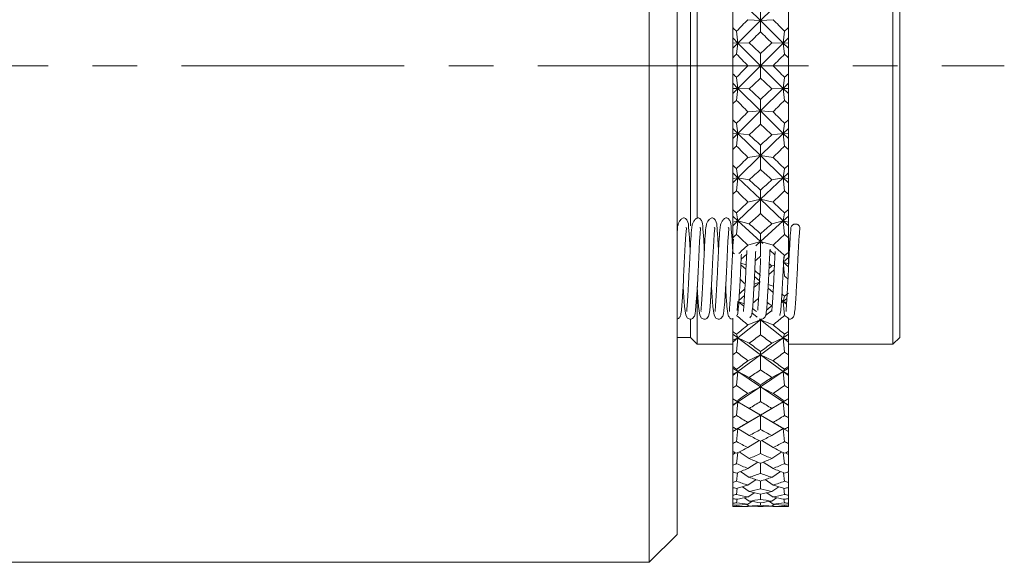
# Model space of a CAD drawing. Header units: inches. Extents: x 3.7 to 30.1, y 2.5 to 21.4.
# Tile 6 of 29: x 7.4 to 9.6, y 11.3 to 12.6. Entities that reach past the tile are written whole.
import ezdxf

# ---------------------------------------------------------------- set-up
doc = ezdxf.new("R2010")
doc.units = ezdxf.units.IN
doc.header["$MEASUREMENT"] = 0
doc.linetypes.add('CENTERX2', pattern=[0.8, 0.5, -0.1, 0.1, -0.1])

msp = doc.modelspace()

# ---------------------------------------------------------------- linework, layer by layer
at = {"color": 7, "linetype": 'Continuous', "lineweight": 15}
for p, q in [((8.776, 11.3366), (8.776, 13.5666)), ((8.8385, 13.5041), (8.8385, 11.3991)), ((8.8835, 13.0766), (8.8835, 12.1084)), ((9.3235, 11.8266), (9.3235, 13.0766)), ((8.8685, 13.0616), (8.8685, 12.0918)), ((9.3385, 13.0616), (9.3385, 11.8416)), ((8.9751, 12.6035), (9.026, 12.5529)), ((9.0768, 12.6035), (9.026, 12.5529)), ((9.026, 12.5529), (9.026, 12.5826)), ((8.9635, 12.5371), (8.9635, 12.5729)), ((9.0885, 12.5371), (9.0885, 12.5729)), ((8.9751, 12.5024), (9.026, 12.5529)), ((9.026, 12.5529), (8.9977, 12.555)), ((9.026, 12.5529), (9.0543, 12.555)), ((9.026, 12.5529), (9.026, 12.5274)), ((9.0768, 12.5024), (9.026, 12.5529)), ((8.9635, 12.5371), (8.9635, 12.5141)), ((8.9723, 12.5292), (8.9751, 12.5024)), ((9.0768, 12.5024), (9.0797, 12.5292)), ((9.0885, 12.5371), (9.0885, 12.5141)), ((8.9635, 12.5141), (8.9751, 12.5024)), ((8.9635, 12.5141), (8.9635, 12.5028)), ((8.9751, 12.5024), (8.9635, 12.5028)), ((8.9635, 12.5028), (8.9635, 12.4908)), ((8.9635, 12.4908), (8.9751, 12.5024)), ((8.9723, 12.4775), (8.9751, 12.5024)), ((8.9751, 12.5024), (9.0005, 12.5034)), ((8.9751, 12.5024), (9.026, 12.4516)), ((9.0768, 12.5024), (9.026, 12.4516)), ((9.0514, 12.5034), (9.0768, 12.5024)), ((9.0885, 12.5141), (9.0768, 12.5024)), ((9.0885, 12.5028), (9.0768, 12.5024)), ((9.0768, 12.5024), (9.0797, 12.4775)), ((9.0885, 12.4908), (9.0768, 12.5024)), ((9.0885, 12.5141), (9.0885, 12.5028)), ((9.0885, 12.5028), (9.0885, 12.4908)), ((8.9635, 12.4908), (8.9635, 12.4696)), ((9.026, 12.4516), (9.026, 12.4793)), ((9.0885, 12.4908), (9.0885, 12.4696)), ((8.9635, 12.4335), (8.9635, 12.4696)), ((8.9751, 12.4007), (9.026, 12.4516)), ((9.026, 12.4516), (8.9977, 12.4516)), ((9.026, 12.4516), (9.0543, 12.4516)), ((9.0768, 12.4007), (9.026, 12.4516)), ((9.026, 12.4516), (9.026, 12.4238)), ((9.0885, 12.4335), (9.0885, 12.4696)), ((8.9635, 12.4335), (8.9635, 12.4123)), ((9.0885, 12.4335), (9.0885, 12.4123)), ((8.9635, 12.4123), (8.9751, 12.4007)), ((8.9635, 12.4123), (8.9635, 12.4003)), ((8.9723, 12.4256), (8.9751, 12.4007)), ((9.0768, 12.4007), (9.0797, 12.4256)), ((9.0885, 12.4123), (9.0768, 12.4007)), ((9.0885, 12.4123), (9.0885, 12.4003)), ((8.9635, 12.3891), (8.9751, 12.4007)), ((8.9751, 12.4007), (8.9635, 12.4003)), ((8.9635, 12.4003), (8.9635, 12.3891)), ((8.9635, 12.3891), (8.9635, 12.366)), ((8.9723, 12.3739), (8.9751, 12.4007)), ((8.9751, 12.4007), (9.0005, 12.3997)), ((8.9751, 12.4007), (9.026, 12.3502)), ((9.0768, 12.4007), (9.026, 12.3502)), ((9.0514, 12.3997), (9.0768, 12.4007)), ((9.0768, 12.4007), (9.0797, 12.3739)), ((9.0885, 12.3891), (9.0768, 12.4007)), ((9.0885, 12.4003), (9.0768, 12.4007)), ((9.0885, 12.4003), (9.0885, 12.3891)), ((9.0885, 12.3891), (9.0885, 12.366)), ((8.9635, 12.3302), (8.9635, 12.366)), ((9.026, 12.3502), (9.026, 12.3757)), ((9.0885, 12.3302), (9.0885, 12.366)), ((8.9751, 12.2996), (9.026, 12.3502)), ((9.026, 12.3502), (8.9977, 12.3481)), ((9.026, 12.3502), (9.0543, 12.3481)), ((9.0768, 12.2996), (9.026, 12.3502)), ((9.026, 12.3502), (9.026, 12.3205)), ((8.9635, 12.3302), (8.9635, 12.311)), ((8.9723, 12.3223), (8.9751, 12.2996)), ((9.0768, 12.2996), (9.0797, 12.3223)), ((9.0885, 12.3302), (9.0885, 12.311)), ((8.9635, 12.311), (8.9751, 12.2996)), ((8.9635, 12.311), (8.9635, 12.2984)), ((8.9635, 12.288), (8.9751, 12.2996)), ((8.9751, 12.2996), (8.9635, 12.2984)), ((8.9635, 12.2984), (8.9635, 12.288)), ((8.9723, 12.2711), (8.9751, 12.2996)), ((8.9751, 12.2996), (9.0005, 12.2967)), ((8.9751, 12.2996), (9.026, 12.2499)), ((9.0768, 12.2996), (9.026, 12.2499)), ((9.0514, 12.2967), (9.0768, 12.2996)), ((9.0885, 12.311), (9.0768, 12.2996)), ((9.0768, 12.2996), (9.0797, 12.2711)), ((9.0885, 12.288), (9.0768, 12.2996)), ((9.0885, 12.2984), (9.0768, 12.2996)), ((9.0885, 12.311), (9.0885, 12.2984)), ((9.0885, 12.2984), (9.0885, 12.288)), ((8.9635, 12.288), (8.9635, 12.2634)), ((9.026, 12.2499), (9.026, 12.2729)), ((9.0885, 12.288), (9.0885, 12.2634)), ((8.9635, 12.2281), (8.9635, 12.2634)), ((9.0885, 12.2281), (9.0885, 12.2634)), ((8.9751, 12.2002), (9.026, 12.2499)), ((9.026, 12.2499), (8.9977, 12.2457)), ((9.026, 12.2499), (9.0543, 12.2457)), ((9.0768, 12.2002), (9.026, 12.2499)), ((9.026, 12.2499), (9.026, 12.2187)), ((8.9635, 12.2281), (8.9635, 12.2112)), ((8.9635, 12.2112), (8.9751, 12.2002)), ((8.9635, 12.2112), (8.9635, 12.1981)), ((8.9723, 12.2204), (8.9751, 12.2002)), ((9.0768, 12.2002), (9.0797, 12.2204)), ((9.0885, 12.2112), (9.0768, 12.2002)), ((9.0885, 12.2281), (9.0885, 12.2112)), ((9.0885, 12.2112), (9.0885, 12.1981)), ((8.9635, 12.1887), (8.9751, 12.2002)), ((8.9751, 12.2002), (8.9635, 12.1981)), ((8.9635, 12.1981), (8.9635, 12.1887)), ((8.9635, 12.1887), (8.9635, 12.1628)), ((8.9723, 12.1704), (8.9751, 12.2002)), ((8.9751, 12.2002), (9.0005, 12.1953)), ((8.9751, 12.2002), (9.026, 12.1518)), ((9.0768, 12.2002), (9.026, 12.1518)), ((9.0514, 12.1953), (9.0768, 12.2002)), ((9.0768, 12.2002), (9.0797, 12.1704)), ((9.0885, 12.1887), (9.0768, 12.2002)), ((9.0885, 12.1981), (9.0768, 12.2002)), ((9.0885, 12.1981), (9.0885, 12.1887)), ((9.0885, 12.1887), (9.0885, 12.1628)), ((8.9635, 12.1285), (8.9635, 12.1628)), ((9.026, 12.1518), (9.026, 12.1721)), ((9.0885, 12.1285), (9.0885, 12.1628)), ((8.9751, 12.1035), (9.026, 12.1518)), ((9.026, 12.1518), (8.9977, 12.1456)), ((9.026, 12.1518), (9.0543, 12.1456)), ((9.0768, 12.1035), (9.026, 12.1518)), ((9.026, 12.1518), (9.026, 12.1194)), ((8.9635, 12.1285), (8.9635, 12.1141)), ((8.9723, 12.1211), (8.9751, 12.1035)), ((9.0768, 12.1035), (9.0797, 12.1211)), ((9.0885, 12.1285), (9.0885, 12.1141)), ((8.9635, 12.1141), (8.9751, 12.1035)), ((8.9635, 12.1141), (8.9635, 12.1006)), ((8.9635, 12.0924), (8.9751, 12.1035)), ((8.9751, 12.1035), (8.9635, 12.1006)), ((8.9635, 12.1006), (8.9635, 12.0924)), ((8.9723, 12.0727), (8.9751, 12.1035)), ((8.9751, 12.1035), (9.0005, 12.0968)), ((8.9751, 12.1035), (9.026, 12.057)), ((9.0768, 12.1035), (9.026, 12.057)), ((9.0514, 12.0968), (9.0768, 12.1035)), ((9.0885, 12.1141), (9.0768, 12.1035)), ((9.0768, 12.1035), (9.0797, 12.0727)), ((9.0885, 12.0924), (9.0768, 12.1035)), ((9.0885, 12.1006), (9.0768, 12.1035)), ((9.0885, 12.1141), (9.0885, 12.1006)), ((9.0885, 12.1006), (9.0885, 12.0924)), ((8.8395, 12.0881), (8.8385, 12.0741)), ((8.9635, 12.0924), (8.9635, 12.0654)), ((9.026, 12.057), (9.026, 12.0744)), ((9.0885, 12.0924), (9.0885, 12.0654)), ((8.9635, 12.0325), (8.9635, 12.0654)), ((9.026, 12.057), (8.9977, 12.0489)), ((9.0155, 12.0474), (9.026, 12.057)), ((9.026, 12.057), (9.0543, 12.0489)), ((9.0309, 12.0525), (9.026, 12.057)), ((9.026, 12.057), (9.026, 12.0237)), ((9.0885, 12.0325), (9.0885, 12.0654)), ((8.9635, 12.0325), (8.9635, 12.0293)), ((9.0585, 12.0273), (9.0472, 12.0376)), ((9.0885, 12.0325), (9.0885, 12.0207)), ((8.982, 12.0083), (8.9937, 12.0044)), ((8.9825, 12.0173), (8.9949, 12.0286)), ((9.0885, 12.0207), (9.0768, 12.0106)), ((9.0885, 11.9999), (9.0768, 12.0106)), ((9.0885, 12.007), (9.0768, 12.0106)), ((9.078, 12.0164), (9.0797, 12.0254)), ((9.0885, 12.0207), (9.0885, 12.007)), ((8.9819, 12.0047), (8.9932, 11.9949)), ((9.0569, 11.9933), (9.0445, 11.9826)), ((9.0514, 12.0021), (9.0574, 12.0041)), ((9.0774, 12.0043), (9.0797, 11.9792)), ((9.0885, 12.007), (9.0885, 11.9999)), ((9.0112, 11.9537), (9.0236, 11.9645)), ((9.026, 11.9666), (9.0116, 11.9615)), ((9.0125, 11.9783), (9.0238, 11.9684)), ((8.8835, 11.9471), (8.8835, 11.8266)), ((9.0542, 11.9421), (9.0429, 11.9519)), ((9.0434, 11.9604), (9.0543, 11.9566)), ((8.9733, 11.902), (8.9751, 11.9225)), ((8.9751, 11.9225), (8.9889, 11.917)), ((8.9773, 11.9208), (8.9885, 11.9117)), ((8.9776, 11.9246), (8.9901, 11.9355)), ((9.0768, 11.9225), (9.0727, 11.9192)), ((9.0728, 11.9209), (9.0768, 11.9225)), ((9.0768, 11.9225), (9.0732, 11.9257)), ((9.0768, 11.9225), (9.0797, 11.9343)), ((9.0852, 11.9293), (9.0768, 11.9225)), ((9.0846, 11.9196), (9.0768, 11.9225)), ((9.0844, 11.916), (9.0768, 11.9225)), ((9.0768, 11.9225), (9.0797, 11.8908)), ((9.0068, 11.8969), (9.0188, 11.8872)), ((9.0506, 11.9013), (9.0372, 11.8905)), ((8.8685, 11.8819), (8.8685, 11.8416)), ((8.9635, 11.885), (8.9635, 11.8843)), ((8.9635, 11.8552), (8.9635, 11.8843)), ((8.9751, 11.8403), (9.026, 11.8814)), ((9.026, 11.8814), (8.9977, 11.8696)), ((9.0239, 11.8831), (9.026, 11.8814)), ((9.0274, 11.8826), (9.026, 11.8814)), ((9.026, 11.8814), (9.026, 11.8826)), ((9.026, 11.8814), (9.0543, 11.8696)), ((9.0768, 11.8403), (9.026, 11.8814)), ((9.026, 11.8814), (9.026, 11.8474)), ((9.0885, 11.8856), (9.0885, 11.8843)), ((9.0885, 11.8552), (9.0885, 11.8843)), ((8.9635, 11.8552), (8.9635, 11.8489)), ((9.0885, 11.8552), (9.0885, 11.8489)), ((8.8385, 11.8416), (8.8685, 11.8416)), ((8.8685, 11.8416), (8.8835, 11.8266)), ((8.9635, 11.8489), (8.9751, 11.8403)), ((8.9635, 11.8489), (8.9635, 11.8353)), ((8.9751, 11.8403), (8.9635, 11.8353)), ((8.9635, 11.8308), (8.9751, 11.8403)), ((8.9635, 11.8353), (8.9635, 11.8308)), ((8.9635, 11.8308), (8.9635, 11.8026)), ((8.9723, 11.8489), (8.9751, 11.8403)), ((8.9723, 11.8086), (8.9751, 11.8403)), ((8.9751, 11.8403), (9.0005, 11.8285)), ((8.9751, 11.8403), (9.026, 11.8025)), ((9.0768, 11.8403), (9.026, 11.8025)), ((9.0514, 11.8285), (9.0768, 11.8403)), ((9.0768, 11.8403), (9.0797, 11.8489)), ((9.0885, 11.8489), (9.0768, 11.8403)), ((9.0885, 11.8353), (9.0768, 11.8403)), ((9.0885, 11.8308), (9.0768, 11.8403)), ((9.0768, 11.8403), (9.0797, 11.8086)), ((9.0885, 11.8489), (9.0885, 11.8353)), ((9.0885, 11.8353), (9.0885, 11.8308)), ((9.0885, 11.8308), (9.0885, 11.8026)), ((9.3235, 11.8266), (9.3385, 11.8416)), ((8.8835, 11.8266), (8.9635, 11.8266)), ((9.026, 11.8025), (9.026, 11.81)), ((9.0885, 11.8266), (9.3235, 11.8266)), ((8.9635, 11.7758), (8.9635, 11.8026)), ((8.9751, 11.7647), (9.026, 11.8025)), ((9.026, 11.8025), (8.9977, 11.7891)), ((9.026, 11.8025), (9.0543, 11.7891)), ((9.0768, 11.7647), (9.026, 11.8025)), ((9.026, 11.8025), (9.026, 11.7688)), ((9.0885, 11.7758), (9.0885, 11.8026)), ((8.9635, 11.7758), (8.9635, 11.7725)), ((8.9635, 11.7725), (8.9751, 11.7647)), ((8.9635, 11.7725), (8.9635, 11.7591)), ((8.9751, 11.7647), (8.9635, 11.7591)), ((8.9635, 11.756), (8.9751, 11.7647)), ((8.9723, 11.7701), (8.9751, 11.7647)), ((8.9723, 11.7334), (8.9751, 11.7647)), ((8.9751, 11.7647), (9.0005, 11.7515)), ((8.9751, 11.7647), (9.026, 11.7307)), ((9.0768, 11.7647), (9.026, 11.7307)), ((9.0514, 11.7515), (9.0768, 11.7647)), ((9.0885, 11.7725), (9.0768, 11.7647)), ((9.0768, 11.7647), (9.0797, 11.7701)), ((9.0885, 11.7591), (9.0768, 11.7647)), ((9.0885, 11.756), (9.0768, 11.7647)), ((9.0768, 11.7647), (9.0797, 11.7334)), ((9.0885, 11.7758), (9.0885, 11.7725)), ((9.0885, 11.7725), (9.0885, 11.7591)), ((8.9635, 11.7591), (8.9635, 11.756)), ((8.9635, 11.756), (8.9635, 11.728)), ((9.0885, 11.7591), (9.0885, 11.756)), ((9.0885, 11.756), (9.0885, 11.728)), ((8.9635, 11.7039), (8.9635, 11.728)), ((8.9751, 11.6967), (9.026, 11.7307)), ((9.026, 11.7307), (8.9977, 11.7158)), ((9.026, 11.7307), (9.026, 11.7347)), ((9.026, 11.7307), (9.0543, 11.7158)), ((9.0768, 11.6967), (9.026, 11.7307)), ((9.026, 11.7307), (9.026, 11.6976)), ((9.0885, 11.7039), (9.0885, 11.728)), ((8.9635, 11.7039), (8.9635, 11.7035)), ((8.9635, 11.7035), (8.9751, 11.6967)), ((8.9635, 11.7035), (8.9635, 11.6905)), ((8.9723, 11.6988), (8.9751, 11.6967)), ((9.0885, 11.7035), (9.0768, 11.6967)), ((9.0768, 11.6967), (9.0797, 11.6988)), ((9.0885, 11.7039), (9.0885, 11.7035)), ((9.0885, 11.7035), (9.0885, 11.6905)), ((8.9751, 11.6967), (8.9635, 11.6905)), ((8.9635, 11.6889), (8.9751, 11.6967)), ((8.9635, 11.6905), (8.9635, 11.6889)), ((8.9635, 11.6889), (8.9635, 11.6613)), ((8.9723, 11.6661), (8.9751, 11.6967)), ((8.9751, 11.6967), (9.0005, 11.6822)), ((8.9751, 11.6967), (9.026, 11.6668)), ((9.0768, 11.6967), (9.026, 11.6668)), ((9.0514, 11.6822), (9.0768, 11.6967)), ((9.0885, 11.6905), (9.0768, 11.6967)), ((9.0885, 11.6889), (9.0768, 11.6967)), ((9.0768, 11.6967), (9.0797, 11.6661)), ((9.0885, 11.6905), (9.0885, 11.6889)), ((9.0885, 11.6889), (9.0885, 11.6613)), ((8.9635, 11.6402), (8.9635, 11.6613)), ((8.9751, 11.6369), (9.026, 11.6668)), ((9.026, 11.6668), (8.9977, 11.6506)), ((9.026, 11.6668), (9.026, 11.6672)), ((9.026, 11.6668), (9.0543, 11.6506)), ((9.0768, 11.6369), (9.026, 11.6668)), ((9.026, 11.6668), (9.026, 11.6346)), ((9.0885, 11.6402), (9.0885, 11.6613)), ((8.9635, 11.6402), (8.9635, 11.6302)), ((8.9751, 11.6369), (8.9635, 11.6302)), ((8.9635, 11.6301), (8.9751, 11.6369)), ((8.9723, 11.6357), (8.9751, 11.6369)), ((8.9723, 11.6074), (8.9751, 11.6369)), ((8.9751, 11.6369), (9.0005, 11.6213)), ((9.0514, 11.6213), (9.0768, 11.6369)), ((9.0768, 11.6369), (9.0797, 11.6357)), ((9.0885, 11.6302), (9.0768, 11.6369)), ((9.0885, 11.6301), (9.0768, 11.6369)), ((9.0768, 11.6369), (9.0797, 11.6074)), ((9.0885, 11.6402), (9.0885, 11.6302)), ((8.9635, 11.6302), (8.9635, 11.6301)), ((8.9635, 11.6301), (8.9635, 11.6033)), ((9.0232, 11.6098), (8.9977, 11.5942)), ((9.0288, 11.6098), (9.0543, 11.5942)), ((9.0885, 11.6302), (9.0885, 11.6301)), ((9.0885, 11.6301), (9.0885, 11.6033)), ((8.9635, 11.5853), (8.9635, 11.6033)), ((9.026, 11.6084), (9.026, 11.5807)), ((9.0885, 11.5853), (9.0885, 11.6033)), ((8.9635, 11.5853), (8.9635, 11.579)), ((8.9696, 11.5827), (8.9635, 11.579)), ((8.9635, 11.579), (8.9635, 11.5546)), ((8.9723, 11.558), (8.9748, 11.5828)), ((8.9779, 11.5843), (9.0005, 11.5695)), ((9.0514, 11.5695), (9.0741, 11.5843)), ((9.0772, 11.5828), (9.0797, 11.558)), ((9.0885, 11.579), (9.0824, 11.5827)), ((9.0885, 11.5853), (9.0885, 11.579)), ((9.0885, 11.579), (9.0885, 11.5546)), ((8.9635, 11.54), (8.9635, 11.5546)), ((9.0197, 11.5614), (8.9977, 11.5471)), ((9.026, 11.5588), (9.026, 11.5362)), ((9.0322, 11.5614), (9.0543, 11.5471)), ((9.0885, 11.54), (9.0885, 11.5546)), ((8.9662, 11.539), (8.9635, 11.5373)), ((8.9635, 11.5373), (8.9635, 11.5157)), ((8.9723, 11.5183), (8.9744, 11.5378)), ((8.9813, 11.5405), (9.0005, 11.5273)), ((9.0159, 11.5222), (8.9977, 11.51)), ((9.0361, 11.5222), (9.0543, 11.51)), ((9.0514, 11.5273), (9.0707, 11.5405)), ((9.0776, 11.5378), (9.0797, 11.5183)), ((9.0885, 11.5373), (9.0858, 11.539)), ((9.0885, 11.5373), (9.0885, 11.5157)), ((8.9635, 11.5046), (8.9635, 11.5157)), ((8.9635, 11.5046), (8.9635, 11.4871)), ((8.9723, 11.4889), (8.9739, 11.5028)), ((8.9852, 11.5062), (9.0005, 11.4953)), ((9.026, 11.5189), (9.026, 11.5018)), ((9.0514, 11.4953), (9.0668, 11.5062)), ((9.0781, 11.5028), (9.0797, 11.4889)), ((9.0885, 11.5046), (9.0885, 11.5157)), ((9.0885, 11.5046), (9.0885, 11.4871)), ((8.9635, 11.4796), (8.9635, 11.4871)), ((8.9635, 11.4796), (8.9635, 11.469)), ((8.9723, 11.47), (8.9733, 11.4783)), ((8.9898, 11.4816), (9.0005, 11.4737)), ((9.0114, 11.4927), (8.9977, 11.4832)), ((9.026, 11.4893), (9.026, 11.4778)), ((9.0405, 11.4927), (9.0543, 11.4832)), ((9.0514, 11.4737), (9.0622, 11.4816)), ((9.0786, 11.4783), (9.0797, 11.47)), ((9.0885, 11.4796), (9.0885, 11.4871)), ((9.0885, 11.4796), (9.0885, 11.469)), ((8.9635, 11.4653), (8.9635, 11.469)), ((8.9635, 11.4653), (8.9635, 11.4617)), ((8.9635, 11.4616), (8.9635, 11.4617)), ((8.9635, 11.4616), (8.9977, 11.4616)), ((8.9723, 11.4619), (8.9727, 11.4646)), ((8.9953, 11.4667), (9.0005, 11.4629)), ((9.0062, 11.4729), (8.9977, 11.467)), ((9.0001, 11.4632), (8.9977, 11.4616)), ((9.026, 11.4703), (9.026, 11.4645)), ((9.0458, 11.4729), (9.0543, 11.467)), ((9.0514, 11.4629), (9.0566, 11.4667)), ((9.0519, 11.4632), (9.0543, 11.4616)), ((9.0543, 11.4616), (9.0885, 11.4616)), ((9.0793, 11.4646), (9.0797, 11.4619)), ((9.0885, 11.4653), (9.0885, 11.469)), ((9.0885, 11.4653), (9.0885, 11.4617)), ((9.0885, 11.4616), (9.0885, 11.4617)), ((8.776, 11.3366), (8.8385, 11.3991)), ((6.307, 11.3366), (8.776, 11.3366))]:
    msp.add_line(p, q, dxfattribs=at)
at = {"color": 7, "linetype": 'CENTERX2', "lineweight": 0}
for p, q in [((9.026, 12.4516), (3.7457, 12.4516)), ((8.6335, 12.4516), (9.5735, 12.4516))]:
    msp.add_line(p, q, dxfattribs=at)
at = {"color": 7, "linetype": 'Continuous', "lineweight": 15, "flags": 128}
for points in [[(8.8521, 11.9558), (8.8528, 11.9425), (8.8549, 11.9112), (8.858, 11.8912), (8.8618, 11.885), (8.8672, 11.8826), (8.8702, 11.8828), (8.8735, 11.8842), (8.8777, 11.8893), (8.8792, 11.8947), (8.8802, 11.9017), (8.8818, 11.9214), (8.8828, 11.9369), (8.8841, 11.9595), (8.8856, 11.9885), (8.8872, 12.022), (8.8892, 12.058), (8.8903, 12.0739), (8.8913, 12.0866), (8.8913, 12.0866), (8.8899, 12.0887)], [(8.8839, 11.9558), (8.8846, 11.9425), (8.8868, 11.9112), (8.8899, 11.8912), (8.8936, 11.885), (8.899, 11.8826), (8.9021, 11.8828), (8.9054, 11.8842), (8.9095, 11.8893), (8.911, 11.8947), (8.912, 11.9017), (8.9137, 11.9214), (8.9147, 11.9369), (8.916, 11.9595), (8.9174, 11.9885), (8.919, 12.022), (8.921, 12.058), (8.9221, 12.0739), (8.9231, 12.0866), (8.9231, 12.0866), (8.9218, 12.0887)], [(8.9158, 11.9558), (8.9165, 11.9425), (8.9186, 11.9112), (8.9217, 11.8912), (8.9255, 11.885), (8.9309, 11.8826), (8.9339, 11.8828), (8.9372, 11.8842), (8.9413, 11.8893), (8.9428, 11.8947), (8.9439, 11.9017), (8.9455, 11.9214), (8.9465, 11.9369), (8.9478, 11.9595), (8.9493, 11.9885), (8.9508, 12.022), (8.9529, 12.058), (8.9539, 12.0739), (8.955, 12.0866), (8.955, 12.0866), (8.9536, 12.0887)]]:
    msp.add_lwpolyline(points, dxfattribs=at)
at = {"color": 7, "linetype": 'Continuous', "lineweight": 15}
for centre, radius, start, end in [((9.1037, 12.0865), 0.00954, 86.66, 170.186), ((9.1051, 12.087), 0.00914, 357.5094, 95.223)]:
    msp.add_arc(centre, radius, start, end, dxfattribs=at)
for centre, major_axis, ratio, start_param, end_param in [((10.3978, 12.4516), (1.6912, 0.6198), 0.456452, 2.360364, 2.386537), ((7.6542, 12.4516), (1.6912, -0.6198), 0.456452, 0.755055, 0.781229), ((7.6542, 12.4516), (1.69, -0.7), 0.414214, 0.863945, 0.871918), ((7.6542, 12.4516), (1.6911, 0.7671), 0.370057, 5.449026, 5.473367), ((10.3978, 12.4516), (1.6911, -0.7671), 0.370057, 3.951411, 3.975752), ((10.3978, 12.4516), (1.69, 0.7), 0.414214, 2.269675, 2.277648), ((7.6542, 12.4516), (1.69, -0.7), 0.414214, 0.813417, 0.837758), ((10.3978, 12.4516), (1.69, 0.7), 0.414214, 2.303835, 2.328176), ((7.6542, 12.4516), (1.6911, 0.7671), 0.370057, 5.414866, 5.422839), ((10.3978, 12.4516), (1.69, -0.7), 0.414214, 3.900817, 3.926991), ((7.6542, 12.4516), (1.69, 0.7), 0.414214, 5.497787, 5.52396), ((10.3978, 12.4516), (1.6911, -0.7671), 0.370057, 4.001939, 4.009912), ((10.3978, 12.4516), (1.69, 0.7), 0.414214, 2.356194, 2.382368), ((7.6542, 12.4516), (1.69, -0.7), 0.414214, 0.759225, 0.785398), ((7.6542, 12.4516), (1.6911, -0.7671), 0.370057, 0.860346, 0.868319), ((10.3978, 12.4516), (1.6911, 0.7671), 0.370057, 2.273274, 2.281247), ((7.6542, 12.4516), (1.69, 0.7), 0.414214, 5.445427, 5.469769), ((10.3978, 12.4516), (1.69, -0.7), 0.414214, 3.955009, 3.979351), ((7.6542, 12.4516), (1.6911, -0.7671), 0.370057, 0.809818, 0.83416), ((10.3978, 12.4516), (1.6911, 0.7671), 0.370057, 2.307433, 2.331774), ((7.6542, 12.4516), (1.69, 0.7), 0.414214, 5.411268, 5.419241), ((10.3978, 12.4516), (1.6912, -0.6198), 0.456452, 3.896648, 3.922821), ((7.6542, 12.4516), (1.6912, 0.6198), 0.456452, 5.501957, 5.52813), ((10.3978, 12.4516), (1.69, -0.7), 0.414214, 4.005537, 4.01351), ((10.3978, 12.4516), (1.6911, 0.7671), 0.370057, 2.359793, 2.385966), ((7.6542, 12.4516), (1.6911, -0.7671), 0.370057, 0.755626, 0.7818), ((7.6542, 12.4516), (1.6938, -0.823), 0.324861, 0.850586, 0.858559), ((7.6542, 12.4516), (1.6912, 0.6198), 0.456452, 5.449597, 5.473938), ((10.3978, 12.4516), (1.6912, -0.6198), 0.456452, 3.95084, 3.975181), ((10.3978, 12.4516), (1.6938, 0.823), 0.324861, 2.283034, 2.291007), ((7.6542, 12.4516), (1.6938, -0.823), 0.324861, 0.800058, 0.8244), ((10.3978, 12.4516), (1.6938, 0.823), 0.324861, 2.317193, 2.341534), ((7.6542, 12.4516), (1.6912, 0.6198), 0.456452, 5.415437, 5.42341), ((10.3978, 12.4516), (1.6949, -0.5243), 0.495458, 3.882975, 3.909148), ((7.6542, 12.4516), (1.6949, 0.5243), 0.495458, 5.51563, 5.541803), ((10.3978, 12.4516), (1.6912, -0.6198), 0.456452, 4.001368, 4.009341), ((10.3978, 12.4516), (1.6938, 0.823), 0.324861, 2.369553, 2.395726), ((7.6542, 12.4516), (1.6938, -0.823), 0.324861, 0.745866, 0.77204), ((7.6542, 12.4516), (1.6975, -0.8692), 0.279182, 0.836021, 0.843994), ((7.6542, 12.4516), (1.6949, 0.5243), 0.495458, 5.46327, 5.487611), ((10.3978, 12.4516), (1.6949, -0.5243), 0.495458, 3.937167, 3.961508), ((10.3978, 12.4516), (1.6975, 0.8692), 0.279182, 2.297599, 2.305571), ((7.6542, 12.4516), (1.6975, -0.8692), 0.279182, 0.785493, 0.809835), ((10.3978, 12.4516), (1.6975, 0.8692), 0.279182, 2.331758, 2.356099), ((7.6542, 12.4516), (1.6949, 0.5243), 0.495458, 5.42911, 5.437083), ((10.3978, 12.4516), (1.7008, -0.4116), 0.529389, 3.858302, 3.884476), ((7.6542, 12.4516), (1.7008, 0.4116), 0.529389, 5.540302, 5.566476), ((10.3978, 12.4516), (1.6949, -0.5243), 0.495458, 3.987695, 3.995668), ((10.3978, 12.4516), (1.6975, 0.8692), 0.279182, 2.384118, 2.410291), ((7.6542, 12.4516), (1.6975, -0.8692), 0.279182, 0.731301, 0.757475), ((7.6542, 12.4516), (1.7016, -0.9069), 0.233354, 0.817757, 0.82573), ((7.6542, 12.4516), (1.7008, 0.4116), 0.529389, 5.487942, 5.512284), ((10.3978, 12.4516), (1.7008, -0.4116), 0.529389, 3.912494, 3.936836), ((10.3978, 12.4516), (1.7016, 0.9069), 0.233354, 2.315863, 2.323836), ((7.6542, 12.4516), (1.7016, -0.9069), 0.233354, 0.767229, 0.79157), ((10.3978, 12.4516), (1.7016, 0.9069), 0.233354, 2.350023, 2.374364), ((7.6542, 12.4516), (1.7008, 0.4116), 0.529389, 5.453783, 5.461756), ((10.3978, 12.4516), (1.7076, -0.281), 0.55591, 3.822139, 3.848312), ((7.6542, 12.4516), (1.7076, 0.281), 0.55591, 5.576466, 5.602639), ((10.3978, 12.4516), (1.7008, -0.4116), 0.529389, 3.963022, 3.970995), ((7.6542, 12.4516), (1.7057, -0.9369), 0.18756, 0.80117, 0.804657), ((10.3978, 12.4516), (1.7016, 0.9069), 0.233354, 2.402383, 2.423109), ((7.6542, 12.4516), (1.7016, -0.9069), 0.233354, 0.713037, 0.73921), ((10.3978, 12.4516), (1.7057, 0.9369), 0.18756, 2.336935, 2.344908), ((7.6542, 12.4516), (1.7076, 0.281), 0.55591, 5.537118, 5.548447), ((7.6542, 12.4516), (1.7057, -0.9369), 0.18756, 0.746156, 0.758473), ((10.3978, 12.4516), (1.7057, 0.9369), 0.18756, 2.371095, 2.377056), ((10.3978, 12.4516), (1.7076, -0.281), 0.55591, 3.895163, 3.900672), ((10.3978, 12.4516), (1.713, -0.1353), 0.57252, 3.784338, 3.796003), ((10.3978, 12.4516), (1.7076, -0.281), 0.55591, 3.926859, 3.934832), ((10.3978, 12.4516), (1.7057, 0.9369), 0.18756, 2.430342, 2.443183), ((10.3978, 12.4516), (1.7093, 0.9598), 0.141884, 2.360089, 2.368062), ((7.6542, 12.4516), (1.713, 0.1353), 0.57252, 5.57827, 5.59027), ((10.3978, 12.4516), (1.713, -0.1353), 0.57252, 3.844615, 3.85461), ((7.6542, 12.4516), (1.7057, -0.9369), 0.18756, 0.691964, 0.697796), ((7.6542, 12.4516), (1.7093, -0.9598), 0.141884, 0.731589, 0.74025), ((10.3978, 12.4516), (1.7093, 0.9598), 0.141884, 2.394248, 2.405661), ((10.3978, 12.4516), (1.7147, 0.0191), 0.577255, 3.724482, 3.750655), ((7.6542, 12.4516), (1.7147, -0.0191), 0.577255, 5.674123, 5.700296), ((10.3978, 12.4516), (1.713, -0.1353), 0.57252, 3.880796, 3.888769), ((7.6542, 12.4516), (1.7121, -0.9762), 0.096345, 0.748901, 0.756874), ((10.3978, 12.4516), (1.7093, 0.9598), 0.141884, 2.446608, 2.472782), ((7.6542, 12.4516), (1.7093, -0.9598), 0.141884, 0.668811, 0.694984), ((10.3978, 12.4516), (1.7121, 0.9762), 0.096345, 2.384719, 2.392692), ((7.6542, 12.4516), (1.7147, -0.0191), 0.577255, 5.621763, 5.646104), ((10.3978, 12.4516), (1.7147, 0.0191), 0.577255, 3.778674, 3.803015), ((7.6542, 12.4516), (1.7147, -0.0191), 0.577255, 5.587604, 5.595576), ((10.3978, 12.4516), (1.7119, 0.1721), 0.569488, 3.673701, 3.699874), ((7.6542, 12.4516), (1.7121, -0.9762), 0.096345, 0.698373, 0.722714), ((10.3978, 12.4516), (1.7121, 0.9762), 0.096345, 2.418878, 2.44322), ((7.6542, 12.4516), (1.7119, -0.1721), 0.569488, 5.724904, 5.751077), ((10.3978, 12.4516), (1.7147, 0.0191), 0.577255, 3.829201, 3.837174), ((10.3978, 12.4516), (1.7121, 0.9762), 0.096345, 2.471238, 2.497412), ((7.6542, 12.4516), (1.7121, -0.9762), 0.096345, 0.644181, 0.670354), ((7.6542, 12.4516), (1.714, -0.9861), 0.050919, 0.723314, 0.731287), ((7.6542, 12.4516), (1.7119, -0.1721), 0.569488, 5.672544, 5.696885), ((10.3978, 12.4516), (1.7119, 0.1721), 0.569488, 3.727893, 3.752234), ((10.3978, 12.4516), (1.714, 0.9861), 0.050919, 2.410306, 2.418279), ((7.6542, 12.4516), (1.714, -0.9861), 0.050919, 0.672786, 0.697127), ((10.3978, 12.4516), (1.714, 0.9861), 0.050919, 2.444465, 2.468807), ((7.6542, 12.4516), (1.7119, -0.1721), 0.569488, 5.638384, 5.646357), ((10.3978, 12.4516), (1.706, 0.3146), 0.55023, 3.62977, 3.655943), ((7.6542, 12.4516), (1.706, -0.3146), 0.55023, 5.768835, 5.795008), ((10.3978, 12.4516), (1.7119, 0.1721), 0.569488, 3.778421, 3.786394), ((7.6542, 12.4516), (1.7147, -0.99), 0.005559, 0.697236, 0.705209), ((10.3978, 12.4516), (1.714, 0.9861), 0.050919, 2.496825, 2.522999), ((7.6542, 12.4516), (1.706, -0.3146), 0.55023, 5.716475, 5.740817), ((10.3978, 12.4516), (1.706, 0.3146), 0.55023, 3.683961, 3.708303), ((7.6542, 12.4516), (1.714, -0.9861), 0.050919, 0.618594, 0.644767), ((10.3978, 12.4516), (1.7147, 0.99), 0.005559, 2.436384, 2.444357), ((7.6542, 12.4516), (1.7147, -0.99), 0.005559, 0.646708, 0.671049), ((10.3978, 12.4516), (1.7147, 0.99), 0.005559, 2.470543, 2.494885), ((7.6542, 12.4516), (1.706, -0.3146), 0.55023, 5.682316, 5.690289), ((10.3978, 12.4516), (1.6992, 0.4409), 0.521658, 3.596375, 3.622548), ((7.6542, 12.4516), (1.6992, -0.4409), 0.521658, 5.80223, 5.828403), ((10.3978, 12.4516), (1.706, 0.3146), 0.55023, 3.734489, 3.742462), ((7.6542, 12.4516), (1.7143, -0.9876), 0.039793, 5.604108, 5.612081), ((10.3978, 12.4516), (1.7147, 0.99), 0.005559, 2.522903, 2.549077), ((7.6542, 12.4516), (1.6992, -0.4409), 0.521658, 5.74987, 5.774211), ((10.3978, 12.4516), (1.6992, 0.4409), 0.521658, 3.650567, 3.674908), ((7.6542, 12.4516), (1.7147, -0.99), 0.005559, 0.592516, 0.618689), ((10.3978, 12.4516), (1.7143, 0.9876), 0.039793, 3.812697, 3.82067), ((7.6542, 12.4516), (1.7143, -0.9876), 0.039793, 5.638267, 5.662609), ((10.3978, 12.4516), (1.7143, 0.9876), 0.039793, 3.762169, 3.786511), ((7.6542, 12.4516), (1.6992, -0.4409), 0.521658, 5.71571, 5.723683), ((10.3978, 12.4516), (1.6938, 0.5492), 0.486283, 3.5745, 3.600674), ((10.3978, 12.4516), (1.7143, 0.9876), 0.039793, 3.707977, 3.734151), ((7.6542, 12.4516), (1.6938, -0.5492), 0.486283, 5.824104, 5.850278), ((7.6542, 12.4516), (1.7143, -0.9876), 0.039793, 5.690627, 5.716801), ((10.3978, 12.4516), (1.6992, 0.4409), 0.521658, 3.701095, 3.709068), ((7.6542, 12.4516), (1.7127, -0.9792), 0.085197, 5.629857, 5.63783), ((7.6542, 12.4516), (1.6938, -0.5492), 0.486283, 5.771744, 5.796086), ((7.6542, 12.4516), (1.7127, -0.9792), 0.085197, 5.664016, 5.688358), ((10.3978, 12.4516), (1.6938, 0.5492), 0.486283, 3.628692, 3.653034), ((10.3978, 12.4516), (1.7127, 0.9792), 0.085197, 3.73642, 3.760762), ((10.3978, 12.4516), (1.7127, 0.9792), 0.085197, 3.786948, 3.794921), ((7.6542, 12.4516), (1.6938, -0.5492), 0.486283, 5.737585, 5.745558), ((10.3978, 12.4516), (1.6907, 0.6408), 0.446335, 3.563315, 3.589488), ((10.3978, 12.4516), (1.7127, 0.9792), 0.085197, 3.682228, 3.708402), ((7.6542, 12.4516), (1.6907, -0.6408), 0.446335, 5.83529, 5.861463), ((7.6542, 12.4516), (1.7127, -0.9792), 0.085197, 5.716376, 5.74255), ((10.3978, 12.4516), (1.6938, 0.5492), 0.486283, 3.67922, 3.687193), ((7.6542, 12.4516), (1.7101, -0.9644), 0.130706, 5.654767, 5.66274), ((7.6542, 12.4516), (1.6907, -0.6408), 0.446335, 5.78293, 5.807271), ((7.6542, 12.4516), (1.7101, -0.9644), 0.130706, 5.688926, 5.713268), ((10.3978, 12.4516), (1.6907, 0.6408), 0.446335, 3.617507, 3.641848), ((10.3978, 12.4516), (1.7101, 0.9644), 0.130706, 3.71151, 3.735851), ((10.3978, 12.4516), (1.7101, 0.9644), 0.130706, 3.762038, 3.770011), ((7.6542, 12.4516), (1.6907, -0.6408), 0.446335, 5.748771, 5.756743), ((7.6542, 12.4516), (1.7066, -0.9431), 0.176348, 5.678335, 5.686308), ((10.3978, 12.4516), (1.6901, 0.7176), 0.403524, 3.561209, 3.587383), ((10.3978, 12.4516), (1.7101, 0.9644), 0.130706, 3.657318, 3.683492), ((7.6542, 12.4516), (1.6901, -0.7176), 0.403524, 5.785035, 5.809377), ((10.3978, 12.4516), (1.6901, 0.7176), 0.403524, 3.615401, 3.639743), ((7.6542, 12.4516), (1.6901, -0.7176), 0.403524, 5.837395, 5.863569), ((7.6542, 12.4516), (1.7101, -0.9644), 0.130706, 5.741286, 5.76746), ((10.3978, 12.4516), (1.6907, 0.6408), 0.446335, 3.668034, 3.676007), ((10.3978, 12.4516), (1.7066, 0.9431), 0.176348, 3.73847, 3.746443), ((7.6542, 12.4516), (1.6901, -0.7176), 0.403524, 5.750876, 5.758849), ((7.6542, 12.4516), (1.7026, -0.9149), 0.222117, 5.699979, 5.707952), ((10.3978, 12.4516), (1.6916, 0.7818), 0.359045, 3.566459, 3.592632), ((10.3978, 12.4516), (1.7066, 0.9431), 0.176348, 3.633751, 3.659924), ((7.6542, 12.4516), (1.7066, -0.9431), 0.176348, 5.712494, 5.736835), ((7.6542, 12.4516), (1.6916, -0.7818), 0.359045, 5.779786, 5.804127), ((10.3978, 12.4516), (1.7066, 0.9431), 0.176348, 3.687943, 3.712284), ((10.3978, 12.4516), (1.6916, 0.7818), 0.359045, 3.62065, 3.644992), ((7.6542, 12.4516), (1.6916, -0.7818), 0.359045, 5.832146, 5.858319), ((7.6542, 12.4516), (1.7066, -0.9431), 0.176348, 5.764854, 5.791027), ((10.3978, 12.4516), (1.6901, 0.7176), 0.403524, 3.665929, 3.673902), ((10.3978, 12.4516), (1.7026, 0.9149), 0.222117, 3.716826, 3.724799), ((7.6542, 12.4516), (1.6916, -0.7818), 0.359045, 5.745627, 5.7536), ((7.6542, 12.4516), (1.6985, -0.8792), 0.267949, 5.719008, 5.726981), ((7.6542, 12.4516), (1.6946, -0.8352), 0.313689, 5.734573, 5.742546), ((10.3978, 12.4516), (1.6946, 0.8352), 0.313689, 3.577512, 3.603686), ((10.3978, 12.4516), (1.7026, 0.9149), 0.222117, 3.612106, 3.638279), ((10.3978, 12.4516), (1.6985, 0.8792), 0.267949, 3.593078, 3.619251), ((7.6542, 12.4516), (1.7026, -0.9149), 0.222117, 5.734139, 5.75848), ((7.6542, 12.4516), (1.6946, -0.8352), 0.313689, 5.768732, 5.793074), ((7.6542, 12.4516), (1.6985, -0.8792), 0.267949, 5.753167, 5.777508), ((10.3978, 12.4516), (1.7026, 0.9149), 0.222117, 3.666298, 3.690639), ((10.3978, 12.4516), (1.6946, 0.8352), 0.313689, 3.631704, 3.656045), ((10.3978, 12.4516), (1.6985, 0.8792), 0.267949, 3.64727, 3.671611), ((7.6542, 12.4516), (1.6946, -0.8352), 0.313689, 5.821092, 5.847266), ((7.6542, 12.4516), (1.7026, -0.9149), 0.222117, 5.786498, 5.812672), ((7.6542, 12.4516), (1.6985, -0.8792), 0.267949, 5.805527, 5.8317), ((10.3978, 12.4516), (1.6916, 0.7818), 0.359045, 3.671178, 3.679151), ((10.3978, 12.4516), (1.6985, 0.8792), 0.267949, 3.697797, 3.70577), ((10.3978, 12.4516), (1.6946, 0.8352), 0.313689, 3.682232, 3.690205)]:
    msp.add_ellipse(centre, major_axis=major_axis, ratio=ratio, start_param=start_param, end_param=end_param, dxfattribs=at)
for points, knots in [([(8.868, 12.0371), (8.8677, 12.043), (8.867, 12.056), (8.8659, 12.0723), (8.864, 12.0916), (8.8643, 12.1018), (8.8559, 12.1112), (8.85, 12.1097), (8.845, 12.1042), (8.841, 12.0966), (8.84, 12.091), (8.8395, 12.0881)], [0, 0, 0, 0, 0.099779, 0.219092, 0.340936, 0.563976, 0.670974, 0.790458, 0.885247, 0.940755, 1, 1, 1, 1]), ([(8.8998, 12.0371), (8.8995, 12.043), (8.8988, 12.056), (8.8978, 12.0723), (8.8959, 12.0916), (8.8961, 12.1018), (8.8878, 12.1112), (8.8819, 12.1097), (8.8768, 12.1042), (8.8728, 12.0966), (8.8719, 12.091), (8.8714, 12.0881)], [0, 0, 0, 0, 0.099779, 0.219092, 0.340936, 0.563976, 0.670974, 0.790458, 0.885247, 0.940755, 1, 1, 1, 1]), ([(8.9317, 12.0371), (8.9313, 12.043), (8.9306, 12.056), (8.9296, 12.0723), (8.9277, 12.0916), (8.928, 12.1018), (8.9196, 12.1112), (8.9137, 12.1097), (8.9086, 12.1042), (8.9047, 12.0966), (8.9037, 12.091), (8.9032, 12.0881)], [0, 0, 0, 0, 0.099779, 0.219092, 0.340936, 0.563976, 0.670974, 0.790458, 0.885247, 0.940755, 1, 1, 1, 1]), ([(8.9635, 12.0371), (8.9632, 12.043), (8.9625, 12.056), (8.9614, 12.0723), (8.9596, 12.0916), (8.9598, 12.1018), (8.9515, 12.1112), (8.9456, 12.1097), (8.9405, 12.1042), (8.9365, 12.0966), (8.9356, 12.091), (8.9351, 12.0881)], [0, 0, 0, 0, 0.099779, 0.219092, 0.340936, 0.563976, 0.670974, 0.790458, 0.885247, 0.940755, 1, 1, 1, 1]), ([(8.8385, 11.8829), (8.8396, 11.8833), (8.8436, 11.8848), (8.8464, 11.8901), (8.8473, 11.8943), (8.8488, 11.904), (8.8497, 11.9178), (8.8511, 11.9379), (8.8524, 11.9604), (8.8538, 11.9897), (8.8553, 12.0245), (8.8572, 12.0543), (8.8582, 12.074), (8.8601, 12.0881), (8.8587, 12.0885), (8.8581, 12.0887)], [0, 0, 0, 0, 0.017659, 0.061802, 0.115043, 0.169265, 0.280646, 0.350111, 0.437272, 0.539157, 0.654616, 0.79146, 0.865981, 0.942011, 1, 1, 1, 1]), ([(8.8714, 12.0881), (8.8707, 12.0803), (8.8696, 12.0654), (8.8677, 12.0335), (8.8663, 12.0037), (8.8651, 11.9784), (8.864, 11.9572), (8.863, 11.9388), (8.8619, 11.9226), (8.8611, 11.9097), (8.8602, 11.9014), (8.8605, 11.9004), (8.8606, 11.9)], [0, 0, 0, 0, 0.156748, 0.298446, 0.417207, 0.515339, 0.598163, 0.678793, 0.764438, 0.852623, 0.942236, 1, 1, 1, 1]), ([(8.9032, 12.0881), (8.9026, 12.0803), (8.9014, 12.0654), (8.8995, 12.0335), (8.8981, 12.0037), (8.897, 11.9784), (8.8959, 11.9572), (8.8948, 11.9388), (8.8938, 11.9226), (8.893, 11.9097), (8.8921, 11.9014), (8.8924, 11.9004), (8.8925, 11.9)], [0, 0, 0, 0, 0.156748, 0.298446, 0.417207, 0.515339, 0.598163, 0.678793, 0.764438, 0.852623, 0.942236, 1, 1, 1, 1]), ([(8.9351, 12.0881), (8.9344, 12.0803), (8.9332, 12.0654), (8.9314, 12.0335), (8.9299, 12.0037), (8.9288, 11.9784), (8.9277, 11.9572), (8.9267, 11.9388), (8.9256, 11.9226), (8.9248, 11.9097), (8.9239, 11.9014), (8.9242, 11.9004), (8.9243, 11.9)], [0, 0, 0, 0, 0.156748, 0.298446, 0.417207, 0.515339, 0.598163, 0.678793, 0.764438, 0.852623, 0.942236, 1, 1, 1, 1]), ([(9.0943, 12.0881), (9.0936, 12.0803), (9.0925, 12.0654), (9.0906, 12.0335), (9.0892, 12.0037), (9.088, 11.9784), (9.0869, 11.9572), (9.0859, 11.9388), (9.0848, 11.9226), (9.084, 11.9097), (9.0831, 11.9014), (9.0834, 11.9004), (9.0835, 11.9)], [0, 0, 0, 0, 0.156748, 0.298446, 0.417207, 0.515339, 0.598163, 0.678793, 0.764438, 0.852623, 0.942236, 1, 1, 1, 1]), ([(9.0885, 11.8833), (9.0889, 11.883), (9.09, 11.8823), (9.0933, 11.8827), (9.0983, 11.8849), (9.1012, 11.8901), (9.102, 11.8943), (9.1035, 11.904), (9.1045, 11.9178), (9.1058, 11.9379), (9.1071, 11.9604), (9.1086, 11.9897), (9.1101, 12.0246), (9.1118, 12.0539), (9.1132, 12.0747), (9.1139, 12.0826), (9.1142, 12.0866)], [0, 0, 0, 0, 0.014282, 0.0315505, 0.0502354, 0.0955915, 0.1502962, 0.2060087, 0.3204526, 0.3918274, 0.4813843, 0.5860703, 0.7047043, 0.8453105, 0.9218803, 1, 1, 1, 1]), ([(9.0909, 12.0371), (9.0906, 12.0429), (9.0899, 12.0559), (9.0891, 12.0682), (9.0886, 12.0741), (9.0885, 12.0752)], [0, 0, 0, 0, 0.404099, 0.887307, 1, 1, 1, 1]), ([(8.965, 12.062), (8.9644, 12.0521), (8.9632, 12.0337), (8.9618, 12.0036), (8.9607, 11.9784), (8.9596, 11.9572), (8.9585, 11.9388), (8.9574, 11.9226), (8.9566, 11.9097), (8.9558, 11.9014), (8.956, 11.9004), (8.9562, 11.9)], [0, 0, 0, 0, 0.165661, 0.306901, 0.423607, 0.522106, 0.617998, 0.719852, 0.824729, 0.931303, 1, 1, 1, 1]), ([(8.9953, 12.0371), (8.9952, 12.0351), (8.9946, 12.0246), (8.9936, 12.0035), (8.9925, 11.9784), (8.9914, 11.9572), (8.9903, 11.9388), (8.9893, 11.9226), (8.9885, 11.9097), (8.9876, 11.9014), (8.9879, 11.9004), (8.988, 11.9)], [0, 0, 0, 0, 0.036059, 0.199238, 0.334072, 0.447872, 0.55866, 0.676335, 0.797503, 0.920631, 1, 1, 1, 1]), ([(9.0022, 11.8858), (9.0032, 11.887), (9.0062, 11.8903), (9.0063, 11.8943), (9.0081, 11.904), (9.0089, 11.9178), (9.0103, 11.9378), (9.0116, 11.9604), (9.0131, 11.9895), (9.0142, 12.0168), (9.015, 12.0311), (9.0153, 12.0355)], [0, 0, 0, 0, 0.045329, 0.12424, 0.204605, 0.369689, 0.472647, 0.601832, 0.75284, 0.923969, 1, 1, 1, 1]), ([(9.0268, 11.8826), (9.0277, 11.8826), (9.0296, 11.8826), (9.0347, 11.8849), (9.0375, 11.89), (9.0384, 11.8943), (9.0398, 11.904), (9.0408, 11.9178), (9.0421, 11.9379), (9.0434, 11.9604), (9.0449, 11.9896), (9.0461, 12.0184), (9.047, 12.0342), (9.0474, 12.04)], [0, 0, 0, 0, 0.019525, 0.044163, 0.103972, 0.176107, 0.249572, 0.400482, 0.4946, 0.612693, 0.750737, 0.907172, 1, 1, 1, 1]), ([(9.0589, 12.0344), (9.0588, 12.0334), (9.0582, 12.0237), (9.0573, 12.0035), (9.0562, 11.9784), (9.0551, 11.9572), (9.054, 11.9388), (9.053, 11.9226), (9.0522, 11.9097), (9.0513, 11.9014), (9.0516, 11.9004), (9.0517, 11.9)], [0, 0, 0, 0, 0.019851, 0.185774, 0.322875, 0.438589, 0.551239, 0.670893, 0.794099, 0.919297, 1, 1, 1, 1]), ([(8.9739, 11.892), (8.9742, 11.8929), (8.975, 11.8955), (8.976, 11.904), (8.9771, 11.9178), (8.9785, 11.9378), (8.9798, 11.9605), (8.9812, 11.9895), (8.9822, 12.0142), (8.9829, 12.0264), (8.9831, 12.0285)], [0, 0, 0, 0, 0.045064, 0.136853, 0.325404, 0.442997, 0.590546, 0.76302, 0.958475, 1, 1, 1, 1]), ([(9.0262, 12.0186), (9.026, 12.013), (9.0253, 11.9995), (9.0244, 11.9784), (9.0232, 11.9573), (9.0222, 11.9388), (9.0211, 11.9227), (9.0203, 11.9098), (9.0199, 11.9051), (9.0197, 11.9029)], [0, 0, 0, 0, 0.115889, 0.284686, 0.427151, 0.565844, 0.713161, 0.864849, 1, 1, 1, 1]), ([(9.0691, 11.8906), (9.0695, 11.8919), (9.0704, 11.895), (9.0716, 11.9039), (9.0727, 11.9178), (9.074, 11.9378), (9.0753, 11.9605), (9.0767, 11.9894), (9.0777, 12.0123), (9.0783, 12.0228), (9.0783, 12.0232)], [0, 0, 0, 0, 0.068714, 0.161533, 0.352201, 0.471114, 0.62032, 0.794731, 0.99238, 1, 1, 1, 1]), ([(8.9476, 11.9558), (8.9479, 11.9513), (8.9488, 11.9333), (8.9506, 11.9107), (8.9517, 11.8934), (8.9568, 11.8851), (8.9601, 11.8823), (8.9632, 11.8826), (8.9635, 11.8826)], [0, 0, 0, 0, 0.111879, 0.443611, 0.747697, 0.883044, 0.990296, 1, 1, 1, 1])]:
    msp.add_open_spline(points, degree=3, knots=knots, dxfattribs=at)

doc.saveas('drawing.dxf')
